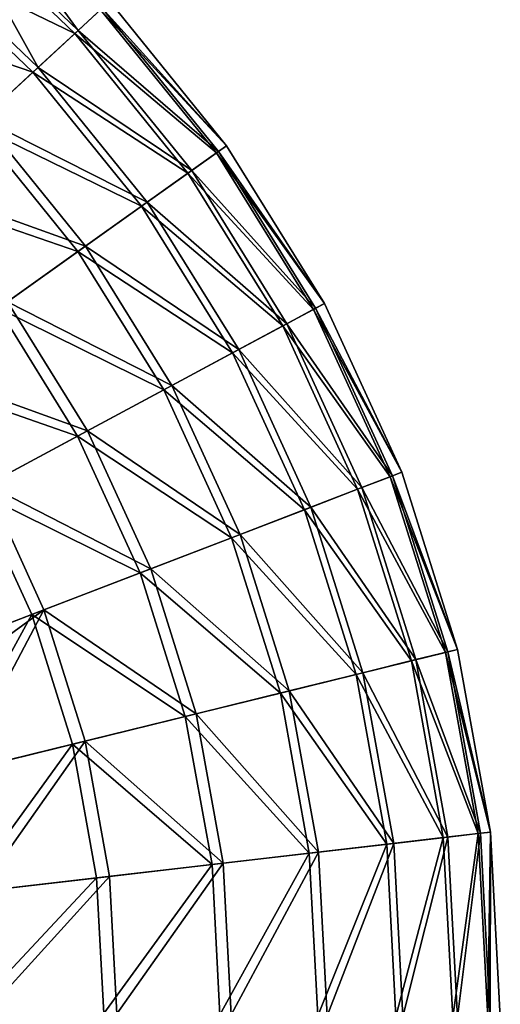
# Model space of a CAD drawing. Header units: millimetres. Extents: x 22 to 142, y -60 to 60.
# Tile 255 of 256: x 123 to 142, y 0 to 40. Entities that reach past the tile are written whole.
import ezdxf

# ---------------------------------------------------------------- set-up
doc = ezdxf.new("R2010")
doc.units = ezdxf.units.MM
doc.header["$LTSCALE"] = 25.4
doc.layers.get('0').update_dxf_attribs({"true_color": 0xff5454})

# ---------------------------------------------------------------- blocks, each defined once
blk = doc.blocks.new('GEOMETRIC-9696.STL#1')
at = {"color": 8, "true_color": 0x7c807a}
mesh = blk.add_polyface(dxfattribs=at)
corners = [(119.527, 44.373, 73.791), (125.839, 40.29, 66.499), (120.444, 45.458, 66.499), (124.793, 39.328, 73.791)]
mesh.append_faces([[corners[k] for k in face] for face in [(0, 1, 2), (1, 0, 3)]], dxfattribs={"vtx0": -1, "color": 8})
mesh = blk.add_polyface(dxfattribs=at)
corners = [(120.506, 45.532, 51.669), (124.935, 39.458, 44.359), (119.652, 44.52, 44.359), (125.91, 40.356, 51.669)]
mesh.append_faces([[corners[k] for k in face] for face in [(0, 1, 2), (1, 0, 3)]], dxfattribs={"vtx0": -1, "color": 8})
mesh = blk.add_polyface(dxfattribs=at)
corners = [(118.037, 42.607, 80.852), (124.793, 39.328, 73.791), (119.527, 44.373, 73.791), (123.093, 37.763, 80.852)]
mesh.append_faces([[corners[k] for k in face] for face in [(0, 1, 2), (1, 0, 3)]], dxfattribs={"vtx0": -1, "color": 8})
mesh = blk.add_polyface(dxfattribs=at)
corners = [(119.652, 44.52, 44.359), (123.303, 37.956, 37.269), (118.221, 42.825, 37.269), (124.935, 39.458, 44.359)]
mesh.append_faces([[corners[k] for k in face] for face in [(0, 1, 2), (1, 0, 3)]], dxfattribs={"vtx0": -1, "color": 8})
mesh = blk.add_polyface(dxfattribs=at)
corners = [(118.221, 42.825, 37.269), (121.039, 35.872, 30.507), (116.235, 40.473, 30.507), (123.303, 37.956, 37.269)]
mesh.append_faces([[corners[k] for k in face] for face in [(0, 1, 2), (1, 0, 3)]], dxfattribs={"vtx0": -1, "color": 8})
mesh = blk.add_polyface(dxfattribs=at)
corners = [(115.995, 40.188, 87.573), (123.093, 37.763, 80.852), (118.037, 42.607, 80.852), (120.764, 35.619, 87.573)]
mesh.append_faces([[corners[k] for k in face] for face in [(0, 1, 2), (1, 0, 3)]], dxfattribs={"vtx0": -1, "color": 8})
mesh = blk.add_polyface(dxfattribs=at)
corners = [(124.935, 39.458, 44.359), (130.622, 34.543, 51.669), (129.542, 33.775, 44.359), (125.91, 40.356, 51.669)]
mesh.append_faces([[corners[k] for k in face] for face in [(0, 1, 2), (1, 0, 3)]], dxfattribs={"vtx0": -1, "color": 8})
mesh = blk.add_polyface(dxfattribs=at)
corners = [(130.957, 34.781, 59.087), (125.839, 40.29, 66.499), (130.543, 34.487, 66.499), (126.213, 40.634, 59.087)]
mesh.append_faces([[corners[k] for k in face] for face in [(0, 1, 2), (1, 0, 3)]], dxfattribs={"vtx0": -1, "color": 8})
mesh = blk.add_polyface(dxfattribs=at)
corners = [(125.91, 40.356, 51.669), (130.957, 34.781, 59.087), (130.622, 34.543, 51.669), (126.213, 40.634, 59.087)]
mesh.append_faces([[corners[k] for k in face] for face in [(0, 1, 2), (1, 0, 3)]], dxfattribs={"vtx0": -1, "color": 8})
mesh = blk.add_polyface(dxfattribs=at)
corners = [(130.543, 34.487, 66.499), (124.793, 39.328, 73.791), (129.386, 33.663, 73.791), (125.839, 40.29, 66.499)]
mesh.append_faces([[corners[k] for k in face] for face in [(0, 1, 2), (1, 0, 3)]], dxfattribs={"vtx0": -1, "color": 8})
mesh = blk.add_polyface(dxfattribs=at)
corners = [(129.386, 33.663, 73.791), (123.093, 37.763, 80.852), (127.503, 32.323, 80.852), (124.793, 39.328, 73.791)]
mesh.append_faces([[corners[k] for k in face] for face in [(0, 1, 2), (1, 0, 3)]], dxfattribs={"vtx0": -1, "color": 8})
mesh = blk.add_polyface(dxfattribs=at)
corners = [(123.303, 37.956, 37.269), (129.542, 33.775, 44.359), (127.735, 32.489, 37.269), (124.935, 39.458, 44.359)]
mesh.append_faces([[corners[k] for k in face] for face in [(0, 1, 2), (1, 0, 3)]], dxfattribs={"vtx0": -1, "color": 8})
mesh = blk.add_polyface(dxfattribs=at)
corners = [(127.503, 32.323, 80.852), (120.764, 35.619, 87.573), (124.923, 30.488, 87.573), (123.093, 37.763, 80.852)]
mesh.append_faces([[corners[k] for k in face] for face in [(0, 1, 2), (1, 0, 3)]], dxfattribs={"vtx0": -1, "color": 8})
mesh = blk.add_polyface(dxfattribs=at)
corners = [(121.039, 35.872, 30.507), (127.735, 32.489, 37.269), (125.227, 30.705, 30.507), (123.303, 37.956, 37.269)]
mesh.append_faces([[corners[k] for k in face] for face in [(0, 1, 2), (1, 0, 3)]], dxfattribs={"vtx0": -1, "color": 8})
mesh = blk.add_polyface(dxfattribs=at)
corners = [(124.923, 30.488, 87.573), (117.842, 32.929, 93.851), (121.687, 28.186, 93.851), (120.764, 35.619, 87.573)]
mesh.append_faces([[corners[k] for k in face] for face in [(0, 1, 2), (1, 0, 3)]], dxfattribs={"vtx0": -1, "color": 8})
mesh = blk.add_polyface(dxfattribs=at)
corners = [(118.177, 33.238, 24.177), (125.227, 30.705, 30.507), (122.058, 28.45, 24.177), (121.039, 35.872, 30.507)]
mesh.append_faces([[corners[k] for k in face] for face in [(0, 1, 2), (1, 0, 3)]], dxfattribs={"vtx0": -1, "color": 8})
mesh = blk.add_polyface(dxfattribs=at)
corners = [(134.931, 28.38, 59.087), (130.543, 34.487, 66.499), (134.483, 28.139, 66.499), (130.957, 34.781, 59.087)]
mesh.append_faces([[corners[k] for k in face] for face in [(0, 1, 2), (1, 0, 3)]], dxfattribs={"vtx0": -1, "color": 8})
mesh = blk.add_polyface(dxfattribs=at)
corners = [(130.622, 34.543, 51.669), (134.931, 28.38, 59.087), (134.569, 28.185, 51.669), (130.957, 34.781, 59.087)]
mesh.append_faces([[corners[k] for k in face] for face in [(0, 1, 2), (1, 0, 3)]], dxfattribs={"vtx0": -1, "color": 8})
mesh = blk.add_polyface(dxfattribs=at)
corners = [(134.483, 28.139, 66.499), (129.386, 33.663, 73.791), (133.232, 27.467, 73.791), (130.543, 34.487, 66.499)]
mesh.append_faces([[corners[k] for k in face] for face in [(0, 1, 2), (1, 0, 3)]], dxfattribs={"vtx0": -1, "color": 8})
mesh = blk.add_polyface(dxfattribs=at)
corners = [(129.542, 33.775, 44.359), (134.569, 28.185, 51.669), (133.401, 27.558, 44.359), (130.622, 34.543, 51.669)]
mesh.append_faces([[corners[k] for k in face] for face in [(0, 1, 2), (1, 0, 3)]], dxfattribs={"vtx0": -1, "color": 8})
mesh = blk.add_polyface(dxfattribs=at)
corners = [(133.232, 27.467, 73.791), (127.503, 32.323, 80.852), (131.196, 26.374, 80.852), (129.386, 33.663, 73.791)]
mesh.append_faces([[corners[k] for k in face] for face in [(0, 1, 2), (1, 0, 3)]], dxfattribs={"vtx0": -1, "color": 8})
mesh = blk.add_polyface(dxfattribs=at)
corners = [(127.735, 32.489, 37.269), (133.401, 27.558, 44.359), (131.447, 26.509, 37.269), (129.542, 33.775, 44.359)]
mesh.append_faces([[corners[k] for k in face] for face in [(0, 1, 2), (1, 0, 3)]], dxfattribs={"vtx0": -1, "color": 8})
mesh = blk.add_polyface(dxfattribs=at)
corners = [(125.227, 30.705, 30.507), (131.447, 26.509, 37.269), (128.735, 25.053, 30.507), (127.735, 32.489, 37.269)]
mesh.append_faces([[corners[k] for k in face] for face in [(0, 1, 2), (1, 0, 3)]], dxfattribs={"vtx0": -1, "color": 8})
mesh = blk.add_polyface(dxfattribs=at)
corners = [(131.196, 26.374, 80.852), (124.923, 30.488, 87.573), (128.406, 24.877, 87.573), (127.503, 32.323, 80.852)]
mesh.append_faces([[corners[k] for k in face] for face in [(0, 1, 2), (1, 0, 3)]], dxfattribs={"vtx0": -1, "color": 8})
mesh = blk.add_polyface(dxfattribs=at)
corners = [(128.406, 24.877, 87.573), (121.687, 28.186, 93.851), (124.907, 22.998, 93.851), (124.923, 30.488, 87.573)]
mesh.append_faces([[corners[k] for k in face] for face in [(0, 1, 2), (1, 0, 3)]], dxfattribs={"vtx0": -1, "color": 8})
mesh = blk.add_polyface(dxfattribs=at)
corners = [(122.058, 28.45, 24.177), (128.735, 25.053, 30.507), (125.308, 23.214, 24.177), (125.227, 30.705, 30.507)]
mesh.append_faces([[corners[k] for k in face] for face in [(0, 1, 2), (1, 0, 3)]], dxfattribs={"vtx0": -1, "color": 8})
mesh = blk.add_polyface(dxfattribs=at)
corners = [(118.276, 25.759, 18.377), (125.308, 23.214, 24.177), (121.219, 21.018, 18.377), (122.058, 28.45, 24.177)]
mesh.append_faces([[corners[k] for k in face] for face in [(0, 1, 2), (1, 0, 3)]], dxfattribs={"vtx0": -1, "color": 8})
mesh = blk.add_polyface(dxfattribs=at)
corners = [(138.071, 21.53, 59.087), (134.483, 28.139, 66.499), (137.597, 21.348, 66.499), (134.931, 28.38, 59.087)]
mesh.append_faces([[corners[k] for k in face] for face in [(0, 1, 2), (1, 0, 3)]], dxfattribs={"vtx0": -1, "color": 8})
mesh = blk.add_polyface(dxfattribs=at)
corners = [(134.569, 28.185, 51.669), (138.071, 21.53, 59.087), (137.687, 21.383, 51.669), (134.931, 28.38, 59.087)]
mesh.append_faces([[corners[k] for k in face] for face in [(0, 1, 2), (1, 0, 3)]], dxfattribs={"vtx0": -1, "color": 8})
mesh = blk.add_polyface(dxfattribs=at)
corners = [(124.907, 22.998, 93.851), (117.843, 25.451, 99.59), (120.75, 20.767, 99.59), (121.687, 28.186, 93.851)]
mesh.append_faces([[corners[k] for k in face] for face in [(0, 1, 2), (1, 0, 3)]], dxfattribs={"vtx0": -1, "color": 8})
mesh = blk.add_polyface(dxfattribs=at)
corners = [(137.597, 21.348, 66.499), (133.232, 27.467, 73.791), (136.271, 20.838, 73.791), (134.483, 28.139, 66.499)]
mesh.append_faces([[corners[k] for k in face] for face in [(0, 1, 2), (1, 0, 3)]], dxfattribs={"vtx0": -1, "color": 8})
mesh = blk.add_polyface(dxfattribs=at)
corners = [(133.401, 27.558, 44.359), (137.687, 21.383, 51.669), (136.45, 20.907, 44.359), (134.569, 28.185, 51.669)]
mesh.append_faces([[corners[k] for k in face] for face in [(0, 1, 2), (1, 0, 3)]], dxfattribs={"vtx0": -1, "color": 8})
mesh = blk.add_polyface(dxfattribs=at)
corners = [(136.271, 20.838, 73.791), (131.196, 26.374, 80.852), (134.114, 20.009, 80.852), (133.232, 27.467, 73.791)]
mesh.append_faces([[corners[k] for k in face] for face in [(0, 1, 2), (1, 0, 3)]], dxfattribs={"vtx0": -1, "color": 8})
mesh = blk.add_polyface(dxfattribs=at)
corners = [(131.447, 26.509, 37.269), (136.45, 20.907, 44.359), (134.38, 20.111, 37.269), (133.401, 27.558, 44.359)]
mesh.append_faces([[corners[k] for k in face] for face in [(0, 1, 2), (1, 0, 3)]], dxfattribs={"vtx0": -1, "color": 8})
mesh = blk.add_polyface(dxfattribs=at)
corners = [(134.114, 20.009, 80.852), (128.406, 24.877, 87.573), (131.159, 18.873, 87.573), (131.196, 26.374, 80.852)]
mesh.append_faces([[corners[k] for k in face] for face in [(0, 1, 2), (1, 0, 3)]], dxfattribs={"vtx0": -1, "color": 8})
mesh = blk.add_polyface(dxfattribs=at)
corners = [(128.735, 25.053, 30.507), (134.38, 20.111, 37.269), (131.507, 19.007, 30.507), (131.447, 26.509, 37.269)]
mesh.append_faces([[corners[k] for k in face] for face in [(0, 1, 2), (1, 0, 3)]], dxfattribs={"vtx0": -1, "color": 8})
mesh = blk.add_polyface(dxfattribs=at)
corners = [(131.159, 18.873, 87.573), (124.907, 22.998, 93.851), (127.451, 17.448, 93.851), (128.406, 24.877, 87.573)]
mesh.append_faces([[corners[k] for k in face] for face in [(0, 1, 2), (1, 0, 3)]], dxfattribs={"vtx0": -1, "color": 8})
mesh = blk.add_polyface(dxfattribs=at)
corners = [(125.308, 23.214, 24.177), (131.507, 19.007, 30.507), (127.877, 17.611, 24.177), (128.735, 25.053, 30.507)]
mesh.append_faces([[corners[k] for k in face] for face in [(0, 1, 2), (1, 0, 3)]], dxfattribs={"vtx0": -1, "color": 8})
mesh = blk.add_polyface(dxfattribs=at)
corners = [(121.219, 21.018, 18.377), (127.877, 17.611, 24.177), (123.544, 15.945, 18.377), (125.308, 23.214, 24.177)]
mesh.append_faces([[corners[k] for k in face] for face in [(0, 1, 2), (1, 0, 3)]], dxfattribs={"vtx0": -1, "color": 8})
mesh = blk.add_polyface(dxfattribs=at)
corners = [(127.451, 17.448, 93.851), (120.75, 20.767, 99.59), (123.048, 15.755, 99.59), (124.907, 22.998, 93.851)]
mesh.append_faces([[corners[k] for k in face] for face in [(0, 1, 2), (1, 0, 3)]], dxfattribs={"vtx0": -1, "color": 8})
mesh = blk.add_polyface(dxfattribs=at)
corners = [(139.834, 14.22, 66.499), (136.271, 20.838, 73.791), (138.455, 13.881, 73.791), (137.597, 21.348, 66.499)]
mesh.append_faces([[corners[k] for k in face] for face in [(0, 1, 2), (1, 0, 3)]], dxfattribs={"vtx0": -1, "color": 8})
mesh = blk.add_polyface(dxfattribs=at)
corners = [(136.45, 20.907, 44.359), (139.929, 14.243, 51.669), (138.642, 13.927, 44.359), (137.687, 21.383, 51.669)]
mesh.append_faces([[corners[k] for k in face] for face in [(0, 1, 2), (1, 0, 3)]], dxfattribs={"vtx0": -1, "color": 8})
mesh = blk.add_polyface(dxfattribs=at)
corners = [(140.328, 14.342, 59.087), (137.597, 21.348, 66.499), (139.834, 14.22, 66.499), (138.071, 21.53, 59.087)]
mesh.append_faces([[corners[k] for k in face] for face in [(0, 1, 2), (1, 0, 3)]], dxfattribs={"vtx0": -1, "color": 8})
mesh = blk.add_polyface(dxfattribs=at)
corners = [(137.687, 21.383, 51.669), (140.328, 14.342, 59.087), (139.929, 14.243, 51.669), (138.071, 21.53, 59.087)]
mesh.append_faces([[corners[k] for k in face] for face in [(0, 1, 2), (1, 0, 3)]], dxfattribs={"vtx0": -1, "color": 8})
mesh = blk.add_polyface(dxfattribs=at)
corners = [(121.219, 21.018, 18.377), (118.575, 14.035, 13.194), (116.528, 18.5, 13.194), (123.544, 15.945, 18.377)]
mesh.append_faces([[corners[k] for k in face] for face in [(0, 1, 2), (1, 0, 3)]], dxfattribs={"vtx0": -1, "color": 8})
mesh = blk.add_polyface(dxfattribs=at)
corners = [(138.455, 13.881, 73.791), (134.114, 20.009, 80.852), (136.211, 13.328, 80.852), (136.271, 20.838, 73.791)]
mesh.append_faces([[corners[k] for k in face] for face in [(0, 1, 2), (1, 0, 3)]], dxfattribs={"vtx0": -1, "color": 8})
mesh = blk.add_polyface(dxfattribs=at)
corners = [(134.38, 20.111, 37.269), (138.642, 13.927, 44.359), (136.488, 13.396, 37.269), (136.45, 20.907, 44.359)]
mesh.append_faces([[corners[k] for k in face] for face in [(0, 1, 2), (1, 0, 3)]], dxfattribs={"vtx0": -1, "color": 8})
mesh = blk.add_polyface(dxfattribs=at)
corners = [(118.017, 13.82, 104.702), (120.75, 20.767, 99.59), (116.001, 18.217, 104.702), (123.048, 15.755, 99.59)]
mesh.append_faces([[corners[k] for k in face] for face in [(0, 1, 2), (1, 0, 3)]], dxfattribs={"vtx0": -1, "color": 8})
mesh = blk.add_polyface(dxfattribs=at)
corners = [(136.211, 13.328, 80.852), (131.159, 18.873, 87.573), (133.137, 12.571, 87.573), (134.114, 20.009, 80.852)]
mesh.append_faces([[corners[k] for k in face] for face in [(0, 1, 2), (1, 0, 3)]], dxfattribs={"vtx0": -1, "color": 8})
mesh = blk.add_polyface(dxfattribs=at)
corners = [(131.507, 19.007, 30.507), (136.488, 13.396, 37.269), (133.5, 12.661, 30.507), (134.38, 20.111, 37.269)]
mesh.append_faces([[corners[k] for k in face] for face in [(0, 1, 2), (1, 0, 3)]], dxfattribs={"vtx0": -1, "color": 8})
mesh = blk.add_polyface(dxfattribs=at)
corners = [(133.137, 12.571, 87.573), (127.451, 17.448, 93.851), (129.28, 11.622, 93.851), (131.159, 18.873, 87.573)]
mesh.append_faces([[corners[k] for k in face] for face in [(0, 1, 2), (1, 0, 3)]], dxfattribs={"vtx0": -1, "color": 8})
mesh = blk.add_polyface(dxfattribs=at)
corners = [(127.877, 17.611, 24.177), (133.5, 12.661, 30.507), (129.723, 11.731, 24.177), (131.507, 19.007, 30.507)]
mesh.append_faces([[corners[k] for k in face] for face in [(0, 1, 2), (1, 0, 3)]], dxfattribs={"vtx0": -1, "color": 8})
mesh = blk.add_polyface(dxfattribs=at)
corners = [(123.544, 15.945, 18.377), (129.723, 11.731, 24.177), (125.216, 10.621, 18.377), (127.877, 17.611, 24.177)]
mesh.append_faces([[corners[k] for k in face] for face in [(0, 1, 2), (1, 0, 3)]], dxfattribs={"vtx0": -1, "color": 8})
mesh = blk.add_polyface(dxfattribs=at)
corners = [(129.28, 11.622, 93.851), (123.048, 15.755, 99.59), (124.7, 10.494, 99.59), (127.451, 17.448, 93.851)]
mesh.append_faces([[corners[k] for k in face] for face in [(0, 1, 2), (1, 0, 3)]], dxfattribs={"vtx0": -1, "color": 8})
mesh = blk.add_polyface(dxfattribs=at)
corners = [(119.465, 9.206, 104.702), (123.048, 15.755, 99.59), (118.017, 13.82, 104.702), (124.7, 10.494, 99.59)]
mesh.append_faces([[corners[k] for k in face] for face in [(0, 1, 2), (1, 0, 3)]], dxfattribs={"vtx0": -1, "color": 8})
mesh = blk.add_polyface(dxfattribs=at)
corners = [(123.544, 15.945, 18.377), (119.067, 12.681, 13.194), (118.575, 14.035, 13.194)]
mesh.append_faces([[corners[k] for k in face] for face in [(0, 1, 2)]], dxfattribs={"color": 8})
mesh = blk.add_polyface(dxfattribs=at)
corners = [(123.544, 15.945, 18.377), (120.047, 9.349, 13.194), (119.067, 12.681, 13.194)]
mesh.append_faces([[corners[k] for k in face] for face in [(0, 1, 2)]], dxfattribs={"color": 8})
mesh = blk.add_polyface(dxfattribs=at)
corners = [(125.216, 10.621, 18.377), (120.047, 9.349, 13.194), (123.544, 15.945, 18.377)]
mesh.append_faces([[corners[k] for k in face] for face in [(0, 1, 2)]], dxfattribs={"color": 8})
mesh = blk.add_polyface(dxfattribs=at)
corners = [(141.161, 6.868, 66.499), (138.455, 13.881, 73.791), (139.75, 6.704, 73.791), (139.834, 14.22, 66.499)]
mesh.append_faces([[corners[k] for k in face] for face in [(0, 1, 2), (1, 0, 3)]], dxfattribs={"vtx0": -1, "color": 8})
mesh = blk.add_polyface(dxfattribs=at)
corners = [(138.642, 13.927, 44.359), (141.257, 6.879, 51.669), (139.941, 6.726, 44.359), (139.929, 14.243, 51.669)]
mesh.append_faces([[corners[k] for k in face] for face in [(0, 1, 2), (1, 0, 3)]], dxfattribs={"vtx0": -1, "color": 8})
mesh = blk.add_polyface(dxfattribs=at)
corners = [(141.666, 6.927, 59.087), (139.834, 14.22, 66.499), (141.161, 6.868, 66.499), (140.328, 14.342, 59.087)]
mesh.append_faces([[corners[k] for k in face] for face in [(0, 1, 2), (1, 0, 3)]], dxfattribs={"vtx0": -1, "color": 8})
mesh = blk.add_polyface(dxfattribs=at)
corners = [(139.929, 14.243, 51.669), (141.666, 6.927, 59.087), (141.257, 6.879, 51.669), (140.328, 14.342, 59.087)]
mesh.append_faces([[corners[k] for k in face] for face in [(0, 1, 2), (1, 0, 3)]], dxfattribs={"vtx0": -1, "color": 8})
mesh = blk.add_polyface(dxfattribs=at)
corners = [(139.75, 6.704, 73.791), (136.211, 13.328, 80.852), (137.455, 6.437, 80.852), (138.455, 13.881, 73.791)]
mesh.append_faces([[corners[k] for k in face] for face in [(0, 1, 2), (1, 0, 3)]], dxfattribs={"vtx0": -1, "color": 8})
mesh = blk.add_polyface(dxfattribs=at)
corners = [(136.488, 13.396, 37.269), (139.941, 6.726, 44.359), (137.738, 6.47, 37.269), (138.642, 13.927, 44.359)]
mesh.append_faces([[corners[k] for k in face] for face in [(0, 1, 2), (1, 0, 3)]], dxfattribs={"vtx0": -1, "color": 8})
mesh = blk.add_polyface(dxfattribs=at)
corners = [(137.455, 6.437, 80.852), (133.137, 12.571, 87.573), (134.31, 6.072, 87.573), (136.211, 13.328, 80.852)]
mesh.append_faces([[corners[k] for k in face] for face in [(0, 1, 2), (1, 0, 3)]], dxfattribs={"vtx0": -1, "color": 8})
mesh = blk.add_polyface(dxfattribs=at)
corners = [(133.5, 12.661, 30.507), (137.738, 6.47, 37.269), (134.681, 6.115, 30.507), (136.488, 13.396, 37.269)]
mesh.append_faces([[corners[k] for k in face] for face in [(0, 1, 2), (1, 0, 3)]], dxfattribs={"vtx0": -1, "color": 8})
mesh = blk.add_polyface(dxfattribs=at)
corners = [(134.31, 6.072, 87.573), (129.28, 11.622, 93.851), (130.365, 5.613, 93.851), (133.137, 12.571, 87.573)]
mesh.append_faces([[corners[k] for k in face] for face in [(0, 1, 2), (1, 0, 3)]], dxfattribs={"vtx0": -1, "color": 8})
mesh = blk.add_polyface(dxfattribs=at)
corners = [(129.723, 11.731, 24.177), (134.681, 6.115, 30.507), (130.817, 5.666, 24.177), (133.5, 12.661, 30.507)]
mesh.append_faces([[corners[k] for k in face] for face in [(0, 1, 2), (1, 0, 3)]], dxfattribs={"vtx0": -1, "color": 8})
mesh = blk.add_polyface(dxfattribs=at)
corners = [(130.365, 5.613, 93.851), (124.7, 10.494, 99.59), (125.679, 5.069, 99.59), (129.28, 11.622, 93.851)]
mesh.append_faces([[corners[k] for k in face] for face in [(0, 1, 2), (1, 0, 3)]], dxfattribs={"vtx0": -1, "color": 8})
mesh = blk.add_polyface(dxfattribs=at)
corners = [(125.216, 10.621, 18.377), (130.817, 5.666, 24.177), (126.207, 5.13, 18.377), (129.723, 11.731, 24.177)]
mesh.append_faces([[corners[k] for k in face] for face in [(0, 1, 2), (1, 0, 3)]], dxfattribs={"vtx0": -1, "color": 8})
mesh = blk.add_polyface(dxfattribs=at)
corners = [(120.324, 4.446, 104.702), (124.7, 10.494, 99.59), (119.465, 9.206, 104.702), (125.679, 5.069, 99.59)]
mesh.append_faces([[corners[k] for k in face] for face in [(0, 1, 2), (1, 0, 3)]], dxfattribs={"vtx0": -1, "color": 8})
mesh = blk.add_polyface(dxfattribs=at)
corners = [(125.216, 10.621, 18.377), (120.919, 4.515, 13.194), (120.047, 9.349, 13.194), (126.207, 5.13, 18.377)]
mesh.append_faces([[corners[k] for k in face] for face in [(0, 1, 2), (1, 0, 3)]], dxfattribs={"vtx0": -1, "color": 8})
mesh = blk.add_polyface(dxfattribs=at)
corners = [(141.161, 6.868, 66.499), (140.135, -0.578, 73.791), (141.556, -0.592, 66.499), (139.75, 6.704, 73.791)]
mesh.append_faces([[corners[k] for k in face] for face in [(0, 1, 2), (1, 0, 3)]], dxfattribs={"vtx0": -1, "color": 8})
mesh = blk.add_polyface(dxfattribs=at)
corners = [(140.328, -0.58, 44.359), (141.257, 6.879, 51.669), (141.653, -0.593, 51.669), (139.941, 6.726, 44.359)]
mesh.append_faces([[corners[k] for k in face] for face in [(0, 1, 2), (1, 0, 3)]], dxfattribs={"vtx0": -1, "color": 8})
mesh = blk.add_polyface(dxfattribs=at)
corners = [(141.666, 6.927, 59.087), (141.556, -0.592, 66.499), (142.064, -0.597, 59.087), (141.161, 6.868, 66.499)]
mesh.append_faces([[corners[k] for k in face] for face in [(0, 1, 2), (1, 0, 3)]], dxfattribs={"vtx0": -1, "color": 8})
mesh = blk.add_polyface(dxfattribs=at)
corners = [(141.653, -0.593, 51.669), (141.666, 6.927, 59.087), (142.064, -0.597, 59.087), (141.257, 6.879, 51.669)]
mesh.append_faces([[corners[k] for k in face] for face in [(0, 1, 2), (1, 0, 3)]], dxfattribs={"vtx0": -1, "color": 8})
mesh = blk.add_polyface(dxfattribs=at)
corners = [(137.455, 6.437, 80.852), (134.659, -0.524, 87.573), (137.825, -0.555, 80.852), (134.31, 6.072, 87.573)]
mesh.append_faces([[corners[k] for k in face] for face in [(0, 1, 2), (1, 0, 3)]], dxfattribs={"vtx0": -1, "color": 8})
mesh = blk.add_polyface(dxfattribs=at)
corners = [(135.033, -0.527, 30.507), (137.738, 6.47, 37.269), (138.11, -0.558, 37.269), (134.681, 6.115, 30.507)]
mesh.append_faces([[corners[k] for k in face] for face in [(0, 1, 2), (1, 0, 3)]], dxfattribs={"vtx0": -1, "color": 8})
mesh = blk.add_polyface(dxfattribs=at)
corners = [(139.75, 6.704, 73.791), (137.825, -0.555, 80.852), (140.135, -0.578, 73.791), (137.455, 6.437, 80.852)]
mesh.append_faces([[corners[k] for k in face] for face in [(0, 1, 2), (1, 0, 3)]], dxfattribs={"vtx0": -1, "color": 8})
mesh = blk.add_polyface(dxfattribs=at)
corners = [(138.11, -0.558, 37.269), (139.941, 6.726, 44.359), (140.328, -0.58, 44.359), (137.738, 6.47, 37.269)]
mesh.append_faces([[corners[k] for k in face] for face in [(0, 1, 2), (1, 0, 3)]], dxfattribs={"vtx0": -1, "color": 8})
mesh = blk.add_polyface(dxfattribs=at)
corners = [(134.31, 6.072, 87.573), (130.687, -0.484, 93.851), (134.659, -0.524, 87.573), (130.365, 5.613, 93.851)]
mesh.append_faces([[corners[k] for k in face] for face in [(0, 1, 2), (1, 0, 3)]], dxfattribs={"vtx0": -1, "color": 8})
mesh = blk.add_polyface(dxfattribs=at)
corners = [(131.143, -0.489, 24.177), (134.681, 6.115, 30.507), (135.033, -0.527, 30.507), (130.817, 5.666, 24.177)]
mesh.append_faces([[corners[k] for k in face] for face in [(0, 1, 2), (1, 0, 3)]], dxfattribs={"vtx0": -1, "color": 8})
mesh = blk.add_polyface(dxfattribs=at)
corners = [(130.365, 5.613, 93.851), (125.97, -0.437, 99.59), (130.687, -0.484, 93.851), (125.679, 5.069, 99.59)]
mesh.append_faces([[corners[k] for k in face] for face in [(0, 1, 2), (1, 0, 3)]], dxfattribs={"vtx0": -1, "color": 8})
mesh = blk.add_polyface(dxfattribs=at)
corners = [(126.501, -0.442, 18.377), (130.817, 5.666, 24.177), (131.143, -0.489, 24.177), (126.207, 5.13, 18.377)]
mesh.append_faces([[corners[k] for k in face] for face in [(0, 1, 2), (1, 0, 3)]], dxfattribs={"vtx0": -1, "color": 8})
mesh = blk.add_polyface(dxfattribs=at)
corners = [(120.58, -0.384, 104.702), (125.679, 5.069, 99.59), (120.324, 4.446, 104.702), (125.97, -0.437, 99.59)]
mesh.append_faces([[corners[k] for k in face] for face in [(0, 1, 2), (1, 0, 3)]], dxfattribs={"vtx0": -1, "color": 8})
mesh = blk.add_polyface(dxfattribs=at)
corners = [(126.207, 5.13, 18.377), (121.178, -0.389, 13.194), (120.919, 4.515, 13.194), (126.501, -0.442, 18.377)]
mesh.append_faces([[corners[k] for k in face] for face in [(0, 1, 2), (1, 0, 3)]], dxfattribs={"vtx0": -1, "color": 8})

msp = doc.modelspace()

# ---------------------------------------------------------------- block references
at = {"color": 0}
msp.add_blockref('GEOMETRIC-9696.STL#1', (0, 0), dxfattribs=at)

doc.saveas('drawing.dxf')
